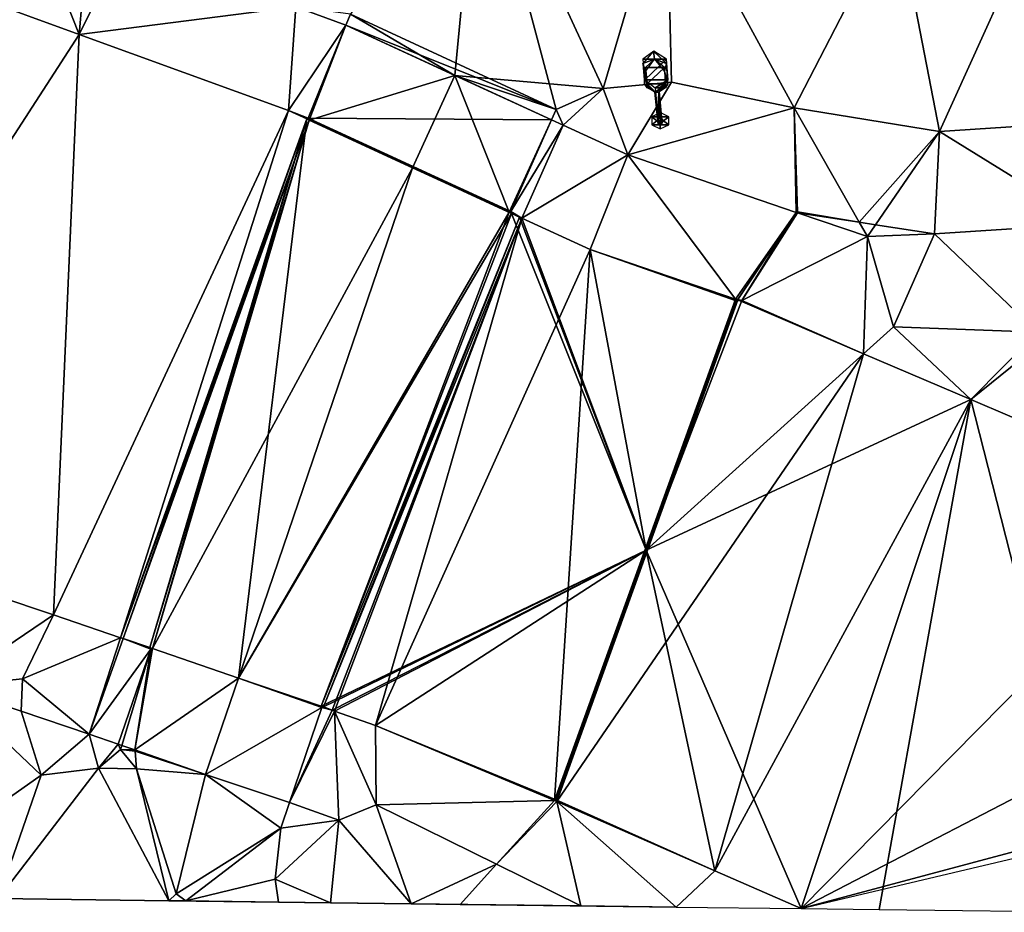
# Model space of a CAD drawing. Header units: inches. Extents: x 92348 to 92626, y 1600224 to 1600387.
# Tile 88 of 117: x 92548 to 92563, y 1600225 to 1600239. Entities that reach past the tile are written whole.
import ezdxf

# ---------------------------------------------------------------- set-up
doc = ezdxf.new("R2010")
doc.units = ezdxf.units.IN
doc.header["$MEASUREMENT"] = 0
for name, color, linetype in [('Objekter_Mast', 10, 'Continuous'), ('Terreng_ortofoto', 10, 'Continuous'), ('Veg', 10, 'Continuous')]:
    doc.layers.add(name, color=color, linetype=linetype)

msp = doc.modelspace()

# ---------------------------------------------------------------- linework, layer by layer
at = {"layer": 'Terreng_ortofoto'}
for points in [[(92553.492, 1600238.875, 101.35), (92556.63, 1600237.421, 101.11), (92555.457, 1600241.836, 101.45)], [(92555.457, 1600241.836, 101.45), (92556.63, 1600237.421, 101.11), (92557.348, 1600237.744, 101.13)], [(92555.457, 1600241.836, 101.45), (92557.348, 1600237.744, 101.13), (92558.315, 1600241.014, 101.25)], [(92557.348, 1600237.744, 101.13), (92558.391, 1600237.84, 101.11), (92558.315, 1600241.014, 101.25)], [(92558.391, 1600237.84, 101.11), (92560.263, 1600237.446, 100.99), (92558.315, 1600241.014, 101.25)], [(92560.263, 1600237.446, 100.99), (92561.824, 1600240.471, 101.11), (92558.315, 1600241.014, 101.25)], [(92562.476, 1600237.084, 100.98), (92564.069, 1600240.599, 101.09), (92561.824, 1600240.471, 101.11)], [(92562.476, 1600237.084, 100.98), (92564.5, 1600237.217, 100.97), (92564.069, 1600240.599, 101.09)], [(92548.6, 1600240.483, 101.703), (92546.167, 1600239.727, 101.87), (92549.357, 1600238.567, 101.58)], [(92548.6, 1600240.483, 101.703), (92549.357, 1600238.567, 101.58), (92549.495, 1600240.154, 101.636)], [(92560.263, 1600237.446, 100.99), (92562.476, 1600237.084, 100.98), (92561.824, 1600240.471, 101.11)], [(92550.038, 1600239.954, 101.595), (92549.495, 1600240.154, 101.636), (92549.357, 1600238.567, 101.58)], [(92550.038, 1600239.954, 101.595), (92549.357, 1600238.567, 101.58), (92552.66, 1600238.988, 101.398)], [(92546.167, 1600239.727, 101.87), (92544.576, 1600231.184, 101.315), (92549.357, 1600238.567, 101.58)], [(92552.547, 1600237.406, 101.29), (92552.66, 1600238.988, 101.398), (92549.357, 1600238.567, 101.58)], [(92553.424, 1600238.707, 101.34), (92552.66, 1600238.988, 101.398), (92552.547, 1600237.406, 101.29)], [(92553.492, 1600238.875, 101.35), (92552.66, 1600238.988, 101.398), (92553.424, 1600238.707, 101.34)], [(92553.492, 1600238.875, 101.35), (92553.424, 1600238.707, 101.34), (92556.63, 1600237.421, 101.11)], [(92553.424, 1600238.707, 101.34), (92552.547, 1600237.406, 101.29), (92552.851, 1600237.288, 101.26)], [(92556.56, 1600237.262, 101.105), (92553.424, 1600238.707, 101.34), (92552.851, 1600237.288, 101.26)], [(92556.56, 1600237.262, 101.105), (92556.63, 1600237.421, 101.11), (92553.424, 1600238.707, 101.34)], [(92549.357, 1600238.567, 101.58), (92544.576, 1600231.184, 101.315), (92548.965, 1600229.715, 101.02)], [(92552.547, 1600237.406, 101.29), (92549.357, 1600238.567, 101.58), (92548.965, 1600229.715, 101.02)], [(92556.63, 1600237.421, 101.11), (92556.736, 1600237.181, 101.098), (92557.348, 1600237.744, 101.13)], [(92556.736, 1600237.181, 101.098), (92557.724, 1600236.729, 101.064), (92557.348, 1600237.744, 101.13)], [(92557.348, 1600237.744, 101.13), (92557.724, 1600236.729, 101.064), (92558.391, 1600237.84, 101.11)], [(92558.391, 1600237.84, 101.11), (92557.724, 1600236.729, 101.064), (92560.263, 1600237.446, 100.99)], [(92557.724, 1600236.729, 101.064), (92560.293, 1600235.853, 101), (92560.263, 1600237.446, 100.99)], [(92560.263, 1600237.446, 100.99), (92560.293, 1600235.853, 101), (92560.312, 1600235.862, 101)], [(92560.263, 1600237.446, 100.99), (92560.312, 1600235.862, 101), (92561.253, 1600235.702, 100.917)], [(92560.263, 1600237.446, 100.99), (92561.253, 1600235.702, 100.917), (92562.476, 1600237.084, 100.98)], [(92552.547, 1600237.406, 101.29), (92548.965, 1600229.715, 101.02), (92549.988, 1600229.367, 100.94)], [(92552.547, 1600237.406, 101.29), (92549.988, 1600229.367, 100.94), (92552.826, 1600237.277, 101.26)], [(92552.547, 1600237.406, 101.29), (92552.826, 1600237.277, 101.26), (92552.851, 1600237.288, 101.26)], [(92555.941, 1600235.864, 101.06), (92552.851, 1600237.288, 101.26), (92552.826, 1600237.277, 101.26)], [(92556.56, 1600237.262, 101.105), (92552.851, 1600237.288, 101.26), (92555.941, 1600235.864, 101.06)], [(92556.56, 1600237.262, 101.105), (92556.736, 1600237.181, 101.098), (92556.63, 1600237.421, 101.11)], [(92552.826, 1600237.277, 101.26), (92549.988, 1600229.367, 100.94), (92550.026, 1600229.355, 100.94)], [(92552.826, 1600237.277, 101.26), (92550.026, 1600229.355, 100.94), (92550.435, 1600229.216, 100.91)], [(92552.826, 1600237.277, 101.26), (92550.435, 1600229.216, 100.91), (92550.473, 1600229.203, 100.91)], [(92552.826, 1600237.277, 101.26), (92550.473, 1600229.203, 100.91), (92551.784, 1600228.749, 100.81)], [(92552.826, 1600237.277, 101.26), (92551.784, 1600228.749, 100.81), (92555.951, 1600235.838, 101.06)], [(92555.941, 1600235.864, 101.06), (92552.826, 1600237.277, 101.26), (92555.951, 1600235.838, 101.06)], [(92556.56, 1600237.262, 101.105), (92555.941, 1600235.864, 101.06), (92556.736, 1600237.181, 101.098)], [(92555.941, 1600235.864, 101.06), (92556.109, 1600235.764, 101.05), (92556.736, 1600237.181, 101.098)], [(92556.109, 1600235.764, 101.05), (92557.724, 1600236.729, 101.064), (92556.736, 1600237.181, 101.098)], [(92562.476, 1600237.084, 100.98), (92564.754, 1600235.68, 100.662), (92564.5, 1600237.217, 100.97)], [(92562.476, 1600237.084, 100.98), (92561.253, 1600235.702, 100.917), (92561.502, 1600235.664, 100.896)], [(92562.476, 1600237.084, 100.98), (92561.502, 1600235.664, 100.896), (92562.401, 1600235.526, 100.818)], [(92562.476, 1600237.084, 100.98), (92562.401, 1600235.526, 100.818), (92564.754, 1600235.68, 100.662)], [(92556.109, 1600235.764, 101.05), (92557.15, 1600235.287, 100.97), (92557.724, 1600236.729, 101.064)], [(92557.724, 1600236.729, 101.064), (92557.15, 1600235.287, 100.97), (92559.365, 1600234.531, 100.82)], [(92557.724, 1600236.729, 101.064), (92559.365, 1600234.531, 100.82), (92560.293, 1600235.853, 101)], [(92555.951, 1600235.838, 101.06), (92551.784, 1600228.749, 100.81), (92553.046, 1600228.325, 100.71)], [(92556.073, 1600235.78, 101.05), (92555.951, 1600235.838, 101.06), (92553.046, 1600228.325, 100.71)], [(92555.941, 1600235.864, 101.06), (92555.951, 1600235.838, 101.06), (92556.073, 1600235.78, 101.05)], [(92555.941, 1600235.864, 101.06), (92556.073, 1600235.78, 101.05), (92556.109, 1600235.764, 101.05)], [(92560.293, 1600235.853, 101), (92559.365, 1600234.531, 100.82), (92559.404, 1600234.522, 100.82)], [(92560.293, 1600235.853, 101), (92559.404, 1600234.522, 100.82), (92559.464, 1600234.511, 100.816)], [(92560.293, 1600235.853, 101), (92559.464, 1600234.511, 100.816), (92560.312, 1600235.846, 100.998)], [(92560.312, 1600235.846, 100.998), (92559.464, 1600234.511, 100.816), (92561.378, 1600235.483, 100.866)], [(92560.293, 1600235.853, 101), (92560.312, 1600235.846, 100.998), (92560.312, 1600235.862, 101)], [(92560.312, 1600235.862, 101), (92560.312, 1600235.846, 100.998), (92561.253, 1600235.702, 100.917)], [(92561.253, 1600235.702, 100.917), (92560.312, 1600235.846, 100.998), (92561.378, 1600235.483, 100.866)], [(92556.073, 1600235.78, 101.05), (92553.046, 1600228.325, 100.71), (92553.084, 1600228.312, 100.71)], [(92556.073, 1600235.78, 101.05), (92553.084, 1600228.312, 100.71), (92556.109, 1600235.764, 101.05)], [(92556.109, 1600235.764, 101.05), (92553.084, 1600228.312, 100.71), (92553.214, 1600228.262, 100.69)], [(92556.109, 1600235.764, 101.05), (92553.214, 1600228.262, 100.69), (92553.252, 1600228.248, 100.69)], [(92556.109, 1600235.764, 101.05), (92553.252, 1600228.248, 100.69), (92553.878, 1600228.029, 100.64)], [(92556.109, 1600235.764, 101.05), (92553.878, 1600228.029, 100.64), (92557.15, 1600235.287, 100.97)], [(92561.253, 1600235.702, 100.917), (92561.378, 1600235.483, 100.866), (92561.502, 1600235.664, 100.896)], [(92561.378, 1600235.483, 100.866), (92562.401, 1600235.526, 100.818), (92561.502, 1600235.664, 100.896)], [(92564.754, 1600235.68, 100.662), (92562.401, 1600235.526, 100.818), (92563.975, 1600234.027, 100.48)], [(92561.378, 1600235.483, 100.866), (92559.464, 1600234.511, 100.816), (92561.321, 1600233.698, 100.655)], [(92561.378, 1600235.483, 100.866), (92561.321, 1600233.698, 100.655), (92561.776, 1600234.109, 100.68)], [(92561.378, 1600235.483, 100.866), (92561.776, 1600234.109, 100.68), (92562.401, 1600235.526, 100.818)], [(92562.401, 1600235.526, 100.818), (92561.776, 1600234.109, 100.68), (92563.975, 1600234.027, 100.48)], [(92556.605, 1600226.883, 100.44), (92557.15, 1600235.287, 100.97), (92553.878, 1600228.029, 100.64)], [(92556.605, 1600226.883, 100.44), (92559.365, 1600234.531, 100.82), (92557.15, 1600235.287, 100.97)], [(92556.605, 1600226.883, 100.44), (92559.402, 1600234.517, 100.82), (92559.365, 1600234.531, 100.82)], [(92556.641, 1600226.867, 100.44), (92559.402, 1600234.517, 100.82), (92556.605, 1600226.883, 100.44)], [(92556.641, 1600226.867, 100.44), (92561.321, 1600233.698, 100.655), (92559.402, 1600234.517, 100.82)], [(92559.365, 1600234.531, 100.82), (92559.402, 1600234.517, 100.82), (92559.38, 1600234.526, 100.819)], [(92559.365, 1600234.531, 100.82), (92559.38, 1600234.526, 100.819), (92559.404, 1600234.522, 100.82)], [(92559.404, 1600234.522, 100.82), (92559.38, 1600234.526, 100.819), (92559.402, 1600234.517, 100.82)], [(92559.404, 1600234.522, 100.82), (92559.402, 1600234.517, 100.82), (92559.464, 1600234.511, 100.816)], [(92559.402, 1600234.517, 100.82), (92561.321, 1600233.698, 100.655), (92559.464, 1600234.511, 100.816)], [(92561.776, 1600234.109, 100.68), (92561.321, 1600233.698, 100.655), (92562.955, 1600233, 100.515)], [(92561.776, 1600234.109, 100.68), (92562.955, 1600233, 100.515), (92563.975, 1600234.027, 100.48)], [(92563.975, 1600234.027, 100.48), (92562.955, 1600233, 100.515), (92564.322, 1600234.103, 100.467)], [(92564.322, 1600234.103, 100.467), (92562.955, 1600233, 100.515), (92566.527, 1600231.476, 100.21)], [(92556.641, 1600226.867, 100.44), (92559.05, 1600225.812, 100.28), (92561.321, 1600233.698, 100.655)], [(92559.05, 1600225.812, 100.28), (92562.955, 1600233, 100.515), (92561.321, 1600233.698, 100.655)], [(92559.05, 1600225.812, 100.28), (92560.367, 1600225.236, 100.193), (92562.955, 1600233, 100.515)], [(92560.367, 1600225.236, 100.193), (92566.527, 1600231.476, 100.21), (92562.955, 1600233, 100.515)], [(92560.367, 1600225.236, 100.193), (92569.508, 1600229.975, 100.005), (92566.527, 1600231.476, 100.21)], [(92547.349, 1600228.621, 101.177), (92548.965, 1600229.715, 101.02), (92544.576, 1600231.184, 101.315)], [(92560.367, 1600225.236, 100.193), (92572.49, 1600228.474, 99.8), (92569.508, 1600229.975, 100.005)], [(92547.349, 1600228.621, 101.177), (92548.493, 1600228.741, 100.78), (92548.965, 1600229.715, 101.02)], [(92548.493, 1600228.741, 100.78), (92549.988, 1600229.367, 100.94), (92548.965, 1600229.715, 101.02)], [(92549.509, 1600227.893, 101.014), (92549.988, 1600229.367, 100.94), (92548.493, 1600228.741, 100.78)], [(92549.509, 1600227.893, 101.014), (92550.026, 1600229.355, 100.94), (92549.988, 1600229.367, 100.94)], [(92549.509, 1600227.893, 101.014), (92550.448, 1600229.191, 100.91), (92550.026, 1600229.355, 100.94)], [(92550.448, 1600229.191, 100.91), (92550.435, 1600229.216, 100.91), (92550.026, 1600229.355, 100.94)], [(92549.509, 1600227.893, 101.014), (92549.953, 1600227.743, 100.953), (92550.448, 1600229.191, 100.91)], [(92549.953, 1600227.743, 100.953), (92550.007, 1600227.724, 100.948), (92550.448, 1600229.191, 100.91)], [(92550.007, 1600227.724, 100.948), (92550.207, 1600227.655, 101), (92550.448, 1600229.191, 100.91)], [(92550.207, 1600227.655, 101), (92551.784, 1600228.749, 100.81), (92550.473, 1600229.203, 100.91)], [(92550.207, 1600227.655, 101), (92550.473, 1600229.203, 100.91), (92550.448, 1600229.191, 100.91)], [(92550.448, 1600229.191, 100.91), (92550.473, 1600229.203, 100.91), (92550.435, 1600229.216, 100.91)], [(92547.349, 1600228.621, 101.177), (92548.47, 1600228.246, 101.096), (92548.493, 1600228.741, 100.78)], [(92549.509, 1600227.893, 101.014), (92548.493, 1600228.741, 100.78), (92548.47, 1600228.246, 101.096)], [(92551.284, 1600227.282, 100.897), (92551.784, 1600228.749, 100.81), (92550.207, 1600227.655, 101)], [(92551.284, 1600227.282, 100.897), (92553.059, 1600228.3, 100.71), (92551.784, 1600228.749, 100.81)], [(92553.059, 1600228.3, 100.71), (92553.046, 1600228.325, 100.71), (92551.784, 1600228.749, 100.81)], [(92547.349, 1600228.621, 101.177), (92546.139, 1600225.412, 101.321), (92548.778, 1600227.268, 101.11)], [(92547.349, 1600228.621, 101.177), (92548.778, 1600227.268, 101.11), (92548.47, 1600228.246, 101.096)], [(92560.367, 1600225.236, 100.193), (92572.996, 1600228.221, 99.77), (92572.49, 1600228.474, 99.8)], [(92552.564, 1600226.852, 100.781), (92553.059, 1600228.3, 100.71), (92551.284, 1600227.282, 100.897)], [(92553.214, 1600228.262, 100.69), (92553.059, 1600228.3, 100.71), (92552.564, 1600226.852, 100.781)], [(92553.059, 1600228.3, 100.71), (92553.084, 1600228.312, 100.71), (92553.046, 1600228.325, 100.71)], [(92553.214, 1600228.262, 100.69), (92553.084, 1600228.312, 100.71), (92553.059, 1600228.3, 100.71)], [(92549.509, 1600227.893, 101.014), (92548.47, 1600228.246, 101.096), (92548.778, 1600227.268, 101.11)], [(92553.214, 1600228.262, 100.69), (92552.564, 1600226.852, 100.781), (92553.252, 1600228.248, 100.69)], [(92553.317, 1600226.584, 100.709), (92553.252, 1600228.248, 100.69), (92552.564, 1600226.852, 100.781)], [(92553.317, 1600226.584, 100.709), (92553.888, 1600226.82, 100.23), (92553.252, 1600228.248, 100.69)], [(92553.252, 1600228.248, 100.69), (92553.888, 1600226.82, 100.23), (92553.878, 1600228.029, 100.64)], [(92556.605, 1600226.883, 100.44), (92553.878, 1600228.029, 100.64), (92553.888, 1600226.82, 100.23)], [(92549.509, 1600227.893, 101.014), (92548.778, 1600227.268, 101.11), (92549.651, 1600227.378, 101.03)], [(92549.509, 1600227.893, 101.014), (92549.651, 1600227.378, 101.03), (92549.953, 1600227.743, 100.953)], [(92549.953, 1600227.743, 100.953), (92549.651, 1600227.378, 101.03), (92549.988, 1600227.66, 100.95)], [(92549.953, 1600227.743, 100.953), (92549.988, 1600227.66, 100.95), (92550.007, 1600227.724, 100.948)], [(92549.988, 1600227.66, 100.95), (92550.207, 1600227.655, 101), (92550.007, 1600227.724, 100.948)], [(92549.651, 1600227.378, 101.03), (92550.231, 1600227.367, 101), (92549.988, 1600227.66, 100.95)], [(92550.231, 1600227.367, 101), (92550.208, 1600227.635, 100.998), (92549.988, 1600227.66, 100.95)], [(92550.208, 1600227.635, 100.998), (92550.207, 1600227.655, 101), (92549.988, 1600227.66, 100.95)], [(92551.284, 1600227.282, 100.897), (92550.207, 1600227.655, 101), (92550.208, 1600227.635, 100.998)], [(92550.231, 1600227.367, 101), (92551.284, 1600227.282, 100.897), (92550.208, 1600227.635, 100.998)], [(92549.651, 1600227.378, 101.03), (92548.778, 1600227.268, 101.11), (92548.12, 1600225.387, 101.19)], [(92549.651, 1600227.378, 101.03), (92548.12, 1600225.387, 101.19), (92550.722, 1600225.355, 101.017)], [(92549.651, 1600227.378, 101.03), (92550.722, 1600225.355, 101.017), (92550.231, 1600227.367, 101)], [(92548.778, 1600227.268, 101.11), (92546.139, 1600225.412, 101.321), (92548.12, 1600225.387, 101.19)], [(92550.231, 1600227.367, 101), (92550.722, 1600225.355, 101.017), (92550.836, 1600225.461, 101)], [(92550.231, 1600227.367, 101), (92550.836, 1600225.461, 101), (92551.284, 1600227.282, 100.897)], [(92551.284, 1600227.282, 100.897), (92550.836, 1600225.461, 101), (92552.431, 1600226.462, 100.8)], [(92552.564, 1600226.852, 100.781), (92551.284, 1600227.282, 100.897), (92552.431, 1600226.462, 100.8)], [(92553.317, 1600226.584, 100.709), (92552.564, 1600226.852, 100.781), (92552.431, 1600226.462, 100.8)], [(92553.317, 1600226.584, 100.709), (92554.42, 1600225.309, 100.568), (92553.888, 1600226.82, 100.23)], [(92556.605, 1600226.883, 100.44), (92553.888, 1600226.82, 100.23), (92555.723, 1600225.913, 100.165)], [(92553.888, 1600226.82, 100.23), (92554.42, 1600225.309, 100.568), (92555.723, 1600225.913, 100.165)], [(92556.641, 1600226.867, 100.44), (92556.605, 1600226.883, 100.44), (92555.723, 1600225.913, 100.165)], [(92556.641, 1600226.867, 100.44), (92555.723, 1600225.913, 100.165), (92557.008, 1600225.277, 100.119)], [(92556.641, 1600226.867, 100.44), (92557.008, 1600225.277, 100.119), (92558.459, 1600225.259, 100.151)], [(92556.641, 1600226.867, 100.44), (92558.459, 1600225.259, 100.151), (92559.05, 1600225.812, 100.28)], [(92552.343, 1600225.684, 100.83), (92553.187, 1600225.325, 100.782), (92553.317, 1600226.584, 100.709)], [(92552.343, 1600225.684, 100.83), (92553.317, 1600226.584, 100.709), (92552.431, 1600226.462, 100.8)], [(92553.317, 1600226.584, 100.709), (92553.187, 1600225.325, 100.782), (92554.42, 1600225.309, 100.568)], [(92550.836, 1600225.461, 101), (92550.981, 1600225.352, 101), (92552.431, 1600226.462, 100.8)], [(92552.343, 1600225.684, 100.83), (92552.431, 1600226.462, 100.8), (92550.981, 1600225.352, 101)], [(92555.723, 1600225.913, 100.165), (92554.42, 1600225.309, 100.568), (92555.167, 1600225.3, 100.439)], [(92555.723, 1600225.913, 100.165), (92555.167, 1600225.3, 100.439), (92557.008, 1600225.277, 100.119)], [(92559.05, 1600225.812, 100.28), (92558.459, 1600225.259, 100.151), (92560.367, 1600225.236, 100.193)], [(92552.343, 1600225.684, 100.83), (92550.981, 1600225.352, 101), (92552.396, 1600225.334, 100.86)], [(92552.343, 1600225.684, 100.83), (92552.396, 1600225.334, 100.86), (92553.187, 1600225.325, 100.782)], [(92550.836, 1600225.461, 101), (92550.722, 1600225.355, 101.017), (92550.981, 1600225.352, 101)], [(92552.396, 1600225.334, 100.86), (92550.722, 1600225.355, 101.017), (92548.12, 1600225.387, 101.19)], [(92550.981, 1600225.352, 101), (92550.722, 1600225.355, 101.017), (92552.396, 1600225.334, 100.86)], [(92553.187, 1600225.325, 100.782), (92552.396, 1600225.334, 100.86), (92554.42, 1600225.309, 100.568)], [(92552.396, 1600225.334, 100.86), (92558.459, 1600225.259, 100.151), (92554.42, 1600225.309, 100.568)], [(92555.167, 1600225.3, 100.439), (92554.42, 1600225.309, 100.568), (92557.008, 1600225.277, 100.119)], [(92554.42, 1600225.309, 100.568), (92558.459, 1600225.259, 100.151), (92557.008, 1600225.277, 100.119)]]:
    msp.add_3dface(points, dxfattribs=at)
at = {"layer": 'Veg', "color": 7}
for points in [[(92553.492, 1600238.875, 101.35), (92555.088, 1600237.939, 101.197), (92555.457, 1600241.836, 101.45)], [(92555.457, 1600241.836, 101.45), (92555.088, 1600237.939, 101.197), (92557.348, 1600237.744, 101.13)], [(92555.457, 1600241.836, 101.45), (92557.348, 1600237.744, 101.13), (92558.315, 1600241.014, 101.25)], [(92558.315, 1600241.014, 101.25), (92557.348, 1600237.744, 101.13), (92558.391, 1600237.84, 101.11)], [(92558.315, 1600241.014, 101.25), (92560.263, 1600237.446, 100.99), (92561.824, 1600240.471, 101.11)], [(92558.315, 1600241.014, 101.25), (92558.391, 1600237.84, 101.11), (92560.263, 1600237.446, 100.99)], [(92561.824, 1600240.471, 101.11), (92562.476, 1600237.084, 100.98), (92564.069, 1600240.599, 101.09)], [(92564.069, 1600240.599, 101.09), (92562.476, 1600237.084, 100.98), (92564.5, 1600237.217, 100.97)], [(92561.824, 1600240.471, 101.11), (92560.263, 1600237.446, 100.99), (92562.476, 1600237.084, 100.98)], [(92546.167, 1600239.727, 101.87), (92544.576, 1600231.184, 101.315), (92549.357, 1600238.567, 101.58)], [(92553.492, 1600238.875, 101.35), (92553.424, 1600238.707, 101.34), (92555.088, 1600237.939, 101.197)], [(92553.424, 1600238.707, 101.34), (92553.424, 1600238.707, 101.34), (92553.492, 1600238.875, 101.35)], [(92552.851, 1600237.288, 101.26), (92552.862, 1600237.261, 101.26), (92553.424, 1600238.707, 101.34)], [(92553.424, 1600238.707, 101.34), (92552.862, 1600237.261, 101.26), (92555.088, 1600237.939, 101.197)], [(92544.576, 1600231.184, 101.315), (92548.965, 1600229.715, 101.02), (92549.357, 1600238.567, 101.58)], [(92549.357, 1600238.567, 101.58), (92548.965, 1600229.715, 101.02), (92552.547, 1600237.406, 101.29)], [(92552.862, 1600237.261, 101.26), (92554.438, 1600236.532, 101.16), (92555.088, 1600237.939, 101.197)], [(92555.088, 1600237.939, 101.197), (92554.438, 1600236.532, 101.16), (92555.915, 1600235.854, 101.06)], [(92555.088, 1600237.939, 101.197), (92555.915, 1600235.854, 101.06), (92556.56, 1600237.262, 101.105)], [(92555.088, 1600237.939, 101.197), (92556.56, 1600237.262, 101.105), (92556.63, 1600237.421, 101.11)], [(92555.088, 1600237.939, 101.197), (92556.63, 1600237.421, 101.11), (92557.348, 1600237.744, 101.13)], [(92548.965, 1600229.715, 101.02), (92549.988, 1600229.367, 100.94), (92552.547, 1600237.406, 101.29)], [(92552.547, 1600237.406, 101.29), (92549.988, 1600229.367, 100.94), (92552.826, 1600237.277, 101.26)], [(92552.851, 1600237.288, 101.26), (92552.826, 1600237.277, 101.26), (92552.862, 1600237.261, 101.26)], [(92552.826, 1600237.277, 101.26), (92549.988, 1600229.367, 100.94), (92552.862, 1600237.261, 101.26)], [(92549.988, 1600229.367, 100.94), (92550.026, 1600229.355, 100.94), (92552.862, 1600237.261, 101.26)], [(92550.026, 1600229.355, 100.94), (92550.435, 1600229.216, 100.91), (92552.862, 1600237.261, 101.26)], [(92550.435, 1600229.216, 100.91), (92550.473, 1600229.203, 100.91), (92552.862, 1600237.261, 101.26)], [(92552.862, 1600237.261, 101.26), (92550.473, 1600229.203, 100.91), (92554.438, 1600236.532, 101.16)], [(92555.915, 1600235.854, 101.06), (92555.941, 1600235.864, 101.06), (92556.56, 1600237.262, 101.105)], [(92550.473, 1600229.203, 100.91), (92551.784, 1600228.749, 100.81), (92554.438, 1600236.532, 101.16)], [(92554.438, 1600236.532, 101.16), (92551.784, 1600228.749, 100.81), (92555.915, 1600235.854, 101.06)], [(92551.784, 1600228.749, 100.81), (92553.046, 1600228.325, 100.71), (92555.915, 1600235.854, 101.06)], [(92555.915, 1600235.854, 101.06), (92553.046, 1600228.325, 100.71), (92555.951, 1600235.838, 101.06)], [(92555.951, 1600235.838, 101.06), (92553.046, 1600228.325, 100.71), (92558.004, 1600230.7, 100.63)], [(92555.941, 1600235.864, 101.06), (92555.915, 1600235.854, 101.06), (92555.951, 1600235.838, 101.06)], [(92556.073, 1600235.78, 101.05), (92555.951, 1600235.838, 101.06), (92558.004, 1600230.7, 100.63)], [(92556.109, 1600235.764, 101.05), (92556.073, 1600235.78, 101.05), (92558.004, 1600230.7, 100.63)], [(92557.15, 1600235.287, 100.97), (92556.109, 1600235.764, 101.05), (92558.004, 1600230.7, 100.63)], [(92557.15, 1600235.287, 100.97), (92558.004, 1600230.7, 100.63), (92559.377, 1600234.506, 100.82)], [(92559.365, 1600234.531, 100.82), (92557.15, 1600235.287, 100.97), (92559.377, 1600234.506, 100.82)], [(92559.464, 1600234.511, 100.816), (92558.004, 1600230.7, 100.63), (92561.321, 1600233.698, 100.655)], [(92559.377, 1600234.506, 100.82), (92558.004, 1600230.7, 100.63), (92559.464, 1600234.511, 100.816)], [(92559.365, 1600234.531, 100.82), (92559.377, 1600234.506, 100.82), (92559.38, 1600234.526, 100.819)], [(92559.38, 1600234.526, 100.819), (92559.377, 1600234.506, 100.82), (92559.402, 1600234.517, 100.82)], [(92559.402, 1600234.517, 100.82), (92559.377, 1600234.506, 100.82), (92559.464, 1600234.511, 100.816)], [(92561.321, 1600233.698, 100.655), (92558.004, 1600230.7, 100.63), (92562.955, 1600233, 100.515)], [(92558.004, 1600230.7, 100.63), (92560.367, 1600225.236, 100.193), (92562.955, 1600233, 100.515)], [(92560.367, 1600225.236, 100.193), (92561.56, 1600225.221, 100.143), (92562.955, 1600233, 100.515)], [(92562.955, 1600233, 100.515), (92561.56, 1600225.221, 100.143), (92564.948, 1600225.179, 100)], [(92562.955, 1600233, 100.515), (92564.948, 1600225.179, 100), (92566.527, 1600231.476, 100.21)], [(92553.046, 1600228.325, 100.71), (92553.084, 1600228.312, 100.71), (92558.004, 1600230.7, 100.63)], [(92553.084, 1600228.312, 100.71), (92553.214, 1600228.262, 100.69), (92558.004, 1600230.7, 100.63)], [(92553.214, 1600228.262, 100.69), (92553.252, 1600228.248, 100.69), (92558.004, 1600230.7, 100.63)], [(92553.252, 1600228.248, 100.69), (92553.878, 1600228.029, 100.64), (92558.004, 1600230.7, 100.63)], [(92553.878, 1600228.029, 100.64), (92556.63, 1600226.894, 100.44), (92558.004, 1600230.7, 100.63)], [(92558.004, 1600230.7, 100.63), (92556.63, 1600226.894, 100.44), (92559.05, 1600225.812, 100.28)], [(92558.004, 1600230.7, 100.63), (92559.05, 1600225.812, 100.28), (92560.367, 1600225.236, 100.193)], [(92553.878, 1600228.029, 100.64), (92556.605, 1600226.883, 100.44), (92556.63, 1600226.894, 100.44)], [(92556.63, 1600226.894, 100.44), (92556.605, 1600226.883, 100.44), (92556.641, 1600226.867, 100.44)], [(92556.63, 1600226.894, 100.44), (92556.641, 1600226.867, 100.44), (92559.05, 1600225.812, 100.28)]]:
    msp.add_3dface(points, dxfattribs=at)

# ---------------------------------------------------------------- meshes
at = {"layer": 'Objekter_Mast', "color": 24, "true_color": 0xaa170d}
mesh = msp.add_polyface(dxfattribs=at)
corners = [(92558.168, 1600237.25, 108.5), (92558.09, 1600237.312, 101.078), (92558.09, 1600237.188, 101.078), (92558.203, 1600237.75, 108.2), (92558.188, 1600237.25, 108.08), (92558.219, 1600237.25, 108.08), (92558.25, 1600237.25, 108.08), (92558.141, 1600237.75, 108.2), (92558.34, 1600237.875, 108.254), (92557.984, 1600237.875, 108.254), (92558.312, 1600238.188, 108.329), (92557.953, 1600238.188, 108.329), (92558.121, 1600238.312, 108.38), (92557.996, 1600238, 108.449), (92557.953, 1600238.125, 108.329), (92557.98, 1600237.812, 108.254), (92558.02, 1600237.75, 108.374), (92558.219, 1600237.312, 108.5), (92558.348, 1600237.312, 101.078), (92558.219, 1600237.375, 101.078), (92558.27, 1600237.25, 108.5), (92558.234, 1600237.25, 108.2), (92558.25, 1600237.188, 108.08), (92558.203, 1600237.688, 108.2), (92558.195, 1600237.688, 108.32), (92558.215, 1600237.188, 108.08), (92558.207, 1600237.25, 108.2), (92558.336, 1600237.812, 108.254), (92558.301, 1600237.75, 108.374), (92558.285, 1600238, 108.449), (92558.312, 1600238.125, 108.329), (92558.129, 1600238.188, 108.5), (92558.117, 1600238.312, 108.38), (92558.145, 1600237.688, 108.32), (92558.137, 1600237.688, 108.2), (92558.184, 1600237.25, 108.2), (92558.188, 1600237.188, 108.08), (92558.184, 1600237.312, 108.2), (92558.207, 1600237.312, 108.2), (92558.234, 1600237.312, 108.2), (92558.305, 1600237.812, 108.374), (92558.02, 1600237.812, 108.374), (92558.285, 1600238.062, 108.449), (92557.996, 1600238.062, 108.449), (92558.219, 1600237.188, 108.5), (92558.219, 1600237.125, 101.078), (92558.348, 1600237.188, 101.078)]
mesh.append_faces([[corners[k] for k in face] for face in [(17, 20, 18), (17, 18, 19), (20, 46, 18), (20, 44, 46), (44, 45, 46), (44, 0, 2), (44, 2, 45), (0, 17, 1), (17, 19, 1), (17, 20, 18), (17, 18, 19), (20, 46, 18), (20, 44, 46), (44, 45, 46), (44, 0, 2), (44, 2, 45), (26, 35, 36), (26, 36, 25), (0, 1, 2), (0, 17, 1), (17, 19, 1), (10, 12, 11), (3, 8, 7), (8, 10, 9), (9, 10, 11), (7, 8, 9), (3, 7, 4), (5, 6, 3), (3, 4, 5), (0, 1, 2), (42, 31, 43), (24, 40, 33), (40, 42, 41), (41, 42, 43), (33, 40, 41), (24, 33, 37), (38, 39, 24), (24, 37, 38), (42, 31, 43), (24, 40, 33), (40, 42, 41), (41, 42, 43), (33, 40, 41), (24, 33, 37), (38, 39, 24), (24, 37, 38), (26, 35, 36), (26, 36, 25), (35, 33, 34), (35, 34, 36), (33, 16, 15), (33, 15, 34), (16, 13, 15), (13, 14, 15), (13, 31, 14), (31, 32, 14), (31, 29, 30), (31, 30, 32), (29, 28, 27), (29, 27, 30), (28, 24, 27), (24, 23, 27), (24, 21, 23), (21, 22, 23), (21, 26, 25), (21, 25, 22), (26, 35, 36), (26, 36, 25), (35, 33, 34), (35, 34, 36), (33, 16, 15), (33, 15, 34), (13, 31, 14), (31, 32, 14), (31, 29, 30), (31, 30, 32), (29, 28, 27), (29, 27, 30), (28, 24, 27), (24, 23, 27), (24, 21, 23), (21, 22, 23), (21, 26, 25), (21, 25, 22), (20, 46, 18), (20, 44, 46), (44, 45, 46), (44, 0, 2), (44, 2, 45), (0, 17, 1), (17, 19, 1), (10, 12, 11), (3, 8, 7), (8, 10, 9), (9, 10, 11), (7, 8, 9), (3, 7, 4), (5, 6, 3), (3, 4, 5), (42, 31, 43), (24, 40, 33), (40, 42, 41), (41, 42, 43), (33, 40, 41), (24, 33, 37), (38, 39, 24), (24, 37, 38), (35, 33, 34), (35, 34, 36), (33, 16, 15), (33, 15, 34), (16, 13, 15), (13, 14, 15), (13, 31, 14), (31, 32, 14), (31, 29, 30), (31, 30, 32), (29, 28, 27), (29, 27, 30), (28, 24, 27), (24, 23, 27), (21, 26, 25), (21, 25, 22), (24, 21, 23), (21, 22, 23), (17, 20, 18), (17, 18, 19), (16, 13, 15), (13, 14, 15), (10, 12, 11), (3, 8, 7), (8, 10, 9), (9, 10, 11), (7, 8, 9), (3, 7, 4), (5, 6, 3), (3, 4, 5), (0, 1, 2)]], dxfattribs={"color": 34})
mesh = msp.add_polyface(dxfattribs=at)
corners = [(92558.168, 1600237.25, 108.5), (92558.09, 1600237.312, 101.078), (92558.09, 1600237.188, 101.078), (92558.203, 1600237.75, 108.2), (92558.188, 1600237.25, 108.08), (92558.219, 1600237.25, 108.08), (92558.25, 1600237.25, 108.08), (92558.141, 1600237.75, 108.2), (92558.34, 1600237.875, 108.254), (92557.984, 1600237.875, 108.254), (92558.312, 1600238.188, 108.329), (92557.953, 1600238.188, 108.329), (92558.121, 1600238.312, 108.38), (92557.996, 1600238, 108.449), (92557.953, 1600238.125, 108.329), (92557.98, 1600237.812, 108.254), (92558.02, 1600237.75, 108.374), (92558.219, 1600237.312, 108.5), (92558.348, 1600237.312, 101.078), (92558.219, 1600237.375, 101.078), (92558.27, 1600237.25, 108.5), (92558.234, 1600237.25, 108.2), (92558.25, 1600237.188, 108.08), (92558.203, 1600237.688, 108.2), (92558.195, 1600237.688, 108.32), (92558.215, 1600237.188, 108.08), (92558.207, 1600237.25, 108.2), (92558.336, 1600237.812, 108.254), (92558.301, 1600237.75, 108.374), (92558.285, 1600238, 108.449), (92558.312, 1600238.125, 108.329), (92558.129, 1600238.188, 108.5), (92558.117, 1600238.312, 108.38), (92558.145, 1600237.688, 108.32), (92558.137, 1600237.688, 108.2), (92558.184, 1600237.25, 108.2), (92558.188, 1600237.188, 108.08), (92558.184, 1600237.312, 108.2), (92558.207, 1600237.312, 108.2), (92558.234, 1600237.312, 108.2), (92558.305, 1600237.812, 108.374), (92558.02, 1600237.812, 108.374), (92558.285, 1600238.062, 108.449), (92557.996, 1600238.062, 108.449), (92558.219, 1600237.188, 108.5), (92558.219, 1600237.125, 101.078), (92558.348, 1600237.188, 101.078)]
mesh.append_faces([[corners[k] for k in face] for face in [(17, 20, 18), (17, 18, 19), (20, 46, 18), (20, 44, 46), (44, 45, 46), (44, 0, 2), (44, 2, 45), (0, 17, 1), (17, 19, 1), (17, 20, 18), (17, 18, 19), (20, 46, 18), (20, 44, 46), (44, 45, 46), (44, 0, 2), (44, 2, 45), (26, 35, 36), (26, 36, 25), (0, 1, 2), (0, 17, 1), (17, 19, 1), (10, 12, 11), (3, 8, 7), (8, 10, 9), (9, 10, 11), (7, 8, 9), (3, 7, 4), (5, 6, 3), (3, 4, 5), (0, 1, 2), (42, 31, 43), (24, 40, 33), (40, 42, 41), (41, 42, 43), (33, 40, 41), (24, 33, 37), (38, 39, 24), (24, 37, 38), (42, 31, 43), (24, 40, 33), (40, 42, 41), (41, 42, 43), (33, 40, 41), (24, 33, 37), (38, 39, 24), (24, 37, 38), (26, 35, 36), (26, 36, 25), (35, 33, 34), (35, 34, 36), (33, 16, 15), (33, 15, 34), (16, 13, 15), (13, 14, 15), (13, 31, 14), (31, 32, 14), (31, 29, 30), (31, 30, 32), (29, 28, 27), (29, 27, 30), (28, 24, 27), (24, 23, 27), (24, 21, 23), (21, 22, 23), (21, 26, 25), (21, 25, 22), (26, 35, 36), (26, 36, 25), (35, 33, 34), (35, 34, 36), (33, 16, 15), (33, 15, 34), (13, 31, 14), (31, 32, 14), (31, 29, 30), (31, 30, 32), (29, 28, 27), (29, 27, 30), (28, 24, 27), (24, 23, 27), (24, 21, 23), (21, 22, 23), (21, 26, 25), (21, 25, 22), (20, 46, 18), (20, 44, 46), (44, 45, 46), (44, 0, 2), (44, 2, 45), (0, 17, 1), (17, 19, 1), (10, 12, 11), (3, 8, 7), (8, 10, 9), (9, 10, 11), (7, 8, 9), (3, 7, 4), (5, 6, 3), (3, 4, 5), (42, 31, 43), (24, 40, 33), (40, 42, 41), (41, 42, 43), (33, 40, 41), (24, 33, 37), (38, 39, 24), (24, 37, 38), (35, 33, 34), (35, 34, 36), (33, 16, 15), (33, 15, 34), (16, 13, 15), (13, 14, 15), (13, 31, 14), (31, 32, 14), (31, 29, 30), (31, 30, 32), (29, 28, 27), (29, 27, 30), (28, 24, 27), (24, 23, 27), (21, 26, 25), (21, 25, 22), (24, 21, 23), (21, 22, 23), (17, 20, 18), (17, 18, 19), (16, 13, 15), (13, 14, 15), (10, 12, 11), (3, 8, 7), (8, 10, 9), (9, 10, 11), (7, 8, 9), (3, 7, 4), (5, 6, 3), (3, 4, 5), (0, 1, 2)]])

doc.saveas('drawing.dxf')
